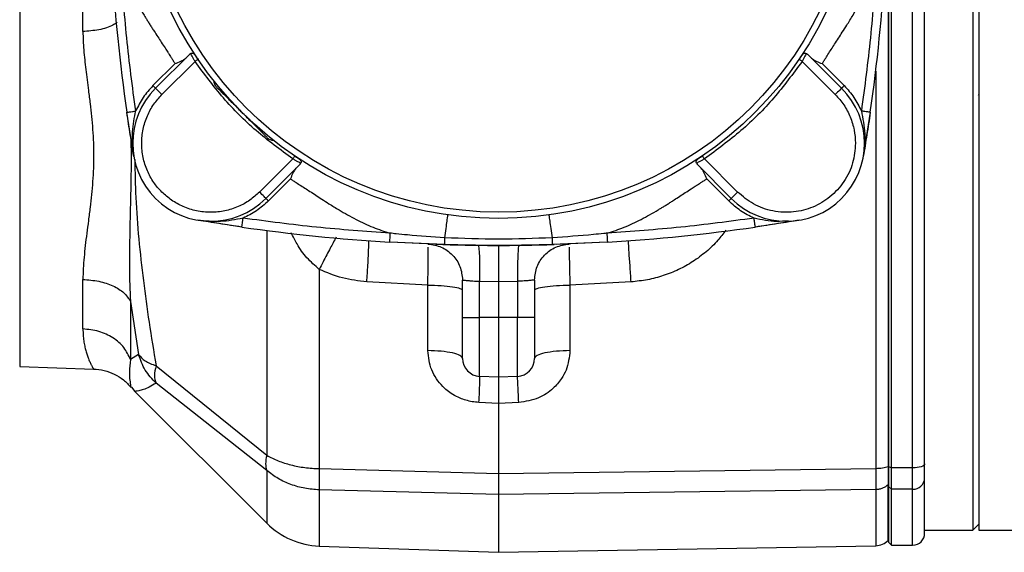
# Model space of a CAD drawing. Header units: millimetres. Extents: x 3 to 4919, y -224 to 3490.
# Tile 22 of 55: x 1547 to 1711, y 2002 to 2091. Entities that reach past the tile are written whole.
import ezdxf

# ---------------------------------------------------------------- set-up
doc = ezdxf.new("R2010")
doc.units = ezdxf.units.MM

msp = doc.modelspace()

# ---------------------------------------------------------------- linework, layer by layer
at = {"color": 7, "linetype": 'Continuous', "lineweight": 25}
for p, q in [((1705.71, 2130.74), (1705.71, 2068.24)), ((1706.71, 2130.74), (1706.71, 2005.74)), ((1692.21, 2016.12), (1692.21, 2120.35)), ((1695.71, 2016.12), (1695.71, 2120.35)), ((1691.71, 2107.85), (1691.71, 2016.3)), ((1557.46, 2088.91), (1557.46, 2097.16)), ((1575.42, 2085.28), (1575.25, 2085.16)), ((1678.01, 2085.28), (1678.18, 2085.16)), ((1572.8, 2083.56), (1569.13, 2079.89)), ((1575.25, 2085.16), (1569.56, 2079.47)), ((1570.62, 2078.4), (1576.15, 2083.94)), ((1682.81, 2078.4), (1677.28, 2083.94)), ((1683.87, 2079.47), (1678.18, 2085.16)), ((1684.29, 2079.89), (1680.62, 2083.56)), ((1565.93, 2068.1), (1564.78, 2075.45)), ((1688.65, 2075.45), (1687.49, 2068.1)), ((1565.79, 2069.45), (1565.7, 2070.27)), ((1586.88, 2062.14), (1592.41, 2067.67)), ((1666.55, 2062.14), (1661.01, 2067.67)), ((1705.71, 2068.24), (1705.71, 2005.74)), ((1587.94, 2061.08), (1593.64, 2066.77)), ((1593.64, 2066.77), (1593.75, 2066.94)), ((1659.67, 2066.94), (1659.79, 2066.77)), ((1659.79, 2066.77), (1665.48, 2061.08)), ((1588.37, 2060.66), (1592.04, 2064.33)), ((1661.39, 2064.33), (1665.06, 2060.66)), ((1583.93, 2056.3), (1576.58, 2057.46)), ((1676.85, 2057.46), (1669.5, 2056.3)), ((1617.75, 2053.37), (1608.53, 2053.79)), ((1644.89, 2053.79), (1635.67, 2053.37)), ((1596.83, 2049.24), (1596.83, 2016.01)), ((1557.46, 2039.31), (1557.46, 2047.56)), ((1620.71, 2041.24), (1620.71, 2047.47)), ((1632.71, 2047.47), (1632.71, 2041.24)), ((1614.92, 2046.62), (1604.76, 2047.16)), ((1614.92, 2035.69), (1614.92, 2046.62)), ((1623.56, 2047.26), (1626.71, 2047.24)), ((1623.56, 2041.24), (1623.56, 2047.26)), ((1626.71, 2047.24), (1629.87, 2047.26)), ((1626.71, 2047.24), (1626.71, 2041.24)), ((1629.87, 2047.26), (1629.87, 2041.24)), ((1648.8, 2047.16), (1638.61, 2046.62)), ((1638.61, 2046.62), (1638.61, 2035.69)), ((1565.38, 2043.9), (1566.74, 2035.05)), ((1565.38, 2043.9), (1565.38, 2034.19)), ((1620.71, 2041.24), (1623.56, 2041.24)), ((1626.71, 2041.24), (1623.56, 2041.24)), ((1623.56, 2031.4), (1623.56, 2041.24)), ((1629.87, 2041.24), (1626.71, 2041.24)), ((1626.71, 2041.24), (1626.71, 2031.24)), ((1629.87, 2031.4), (1629.87, 2041.24)), ((1632.71, 2041.24), (1629.87, 2041.24)), ((1566.74, 2035.05), (1565.38, 2034.19)), ((1546.92, 2033.05), (1559.25, 2032.62)), ((1569.64, 2033.17), (1588.09, 2018.24)), ((1626.71, 2031.24), (1623.56, 2031.4)), ((1629.87, 2031.4), (1626.71, 2031.24)), ((1565.54, 2029.61), (1566.12, 2028.87)), ((1588.09, 2015.7), (1569.64, 2030.25)), ((1566.09, 2028.89), (1588.09, 2006.89)), ((1626.71, 2026.88), (1623.45, 2027.04)), ((1630.08, 2027.04), (1626.71, 2026.88)), ((1626.71, 2026.88), (1626.71, 2015.18)), ((1691.64, 2016.37), (1691.71, 2016.4)), ((1692.21, 2016.12), (1691.71, 2016.3)), ((1691.71, 2016.3), (1691.71, 2013.05)), ((1596.83, 2016.01), (1626.71, 2015.18)), ((1626.71, 2015.18), (1689.56, 2016.05)), ((1695.71, 2016.12), (1692.21, 2016.12)), ((1692.21, 2012.58), (1692.21, 2016.12)), ((1695.71, 2012.58), (1695.71, 2016.12)), ((1691.71, 2013.42), (1691.64, 2013.35)), ((1692.21, 2012.58), (1691.71, 2013.05)), ((1691.71, 2013.05), (1691.71, 2003.74)), ((1626.71, 2011.67), (1596.83, 2012.47)), ((1689.56, 2012.51), (1626.71, 2011.67)), ((1695.71, 2012.58), (1692.21, 2012.58)), ((1692.21, 2003.24), (1692.21, 2012.58)), ((1705.71, 2005.74), (1706.71, 2006.74)), ((1697.71, 2005.74), (1705.71, 2005.74)), ((1706.71, 2005.74), (1718.71, 2005.74)), ((1626.71, 2002.05), (1689.56, 2003.15)), ((1691.64, 2004.04), (1691.71, 2004.11)), ((1691.71, 2003.74), (1692.21, 2003.24)), ((1692.21, 2003.24), (1695.71, 2003.24)), ((1596.83, 2003.09), (1626.71, 2002.05))]:
    msp.add_line(p, q, dxfattribs=at)
at = {"color": 8, "linetype": 'Continuous', "lineweight": 25}
for p, q in [((1546.92, 2103.42), (1546.92, 2033.05)), ((1689.56, 2082.32), (1689.56, 2016.05)), ((1706.71, 2078.46), (1706.6, 2078.24)), ((1588.09, 2055.73), (1588.09, 2018.24)), ((1588.09, 2015.7), (1588.09, 2006.89)), ((1596.83, 2012.47), (1596.83, 2003.09)), ((1695.71, 2003.24), (1695.71, 2012.58))]:
    msp.add_line(p, q, dxfattribs=at)
at = {"color": 7, "linetype": 'Continuous', "lineweight": 25, "flags": 128}
for points in [[(1569.13, 2079.89), (1569.22, 2079.81), (1569.3, 2079.73), (1569.37, 2079.65), (1569.43, 2079.59), (1569.49, 2079.54), (1569.53, 2079.5), (1569.55, 2079.47), (1569.56, 2079.47)], [(1570.62, 2078.4), (1570.41, 2078.61), (1570.21, 2078.81), (1570.03, 2078.99), (1569.87, 2079.15), (1569.74, 2079.29), (1569.64, 2079.38), (1569.58, 2079.44), (1569.56, 2079.47)], [(1683.87, 2079.47), (1683.85, 2079.44), (1683.79, 2079.38), (1683.69, 2079.29), (1683.56, 2079.15), (1683.4, 2078.99), (1683.21, 2078.81), (1683.02, 2078.61), (1682.81, 2078.4)], [(1684.29, 2079.89), (1684.21, 2079.81), (1684.13, 2079.73), (1684.06, 2079.65), (1683.99, 2079.59), (1683.94, 2079.54), (1683.9, 2079.5), (1683.88, 2079.47), (1683.87, 2079.47)], [(1587.94, 2061.08), (1587.92, 2061.1), (1587.86, 2061.16), (1587.76, 2061.26), (1587.63, 2061.39), (1587.47, 2061.55), (1587.29, 2061.74), (1587.09, 2061.93), (1586.88, 2062.14)], [(1588.37, 2060.66), (1588.28, 2060.74), (1588.2, 2060.82), (1588.13, 2060.89), (1588.07, 2060.96), (1588.01, 2061.01), (1587.97, 2061.05), (1587.95, 2061.07), (1587.94, 2061.08)], [(1665.48, 2061.08), (1665.48, 2061.07), (1665.45, 2061.05), (1665.41, 2061.01), (1665.36, 2060.96), (1665.3, 2060.89), (1665.22, 2060.82), (1665.14, 2060.74), (1665.06, 2060.66)], [(1666.55, 2062.14), (1666.34, 2061.93), (1666.14, 2061.74), (1665.96, 2061.55), (1665.8, 2061.39), (1665.66, 2061.26), (1665.57, 2061.16), (1665.51, 2061.1), (1665.48, 2061.08)], [(1614.63, 2053.48), (1609.93, 2053.71), (1608.53, 2053.79)], [(1644.89, 2053.79), (1643.5, 2053.71), (1636.4, 2053.39)], [(1697.71, 2016.82), (1697.68, 2016.68), (1697.56, 2016.55), (1697.38, 2016.43), (1697.13, 2016.33), (1696.82, 2016.24), (1696.48, 2016.18), (1696.1, 2016.14), (1695.71, 2016.12)]]:
    msp.add_lwpolyline(points, dxfattribs=at)
at = {"color": 7, "linetype": 'Continuous', "lineweight": 25}
for radius in [60.5, 59.45]:
    msp.add_circle((1626.71, 2118.24), radius, dxfattribs=at)
for centre, radius, start, end in [((1861.71, 2118.24), 300, 183.4744, 188.1992), ((1391.71, 2118.24), 300, 351.8008, 356.5256), ((1580.75, 2080.76), 1.5, 181.6152, 225), ((1578.75, 2070.27), 13, 135, 315), ((1674.68, 2070.27), 13, 225, 45), ((1589.24, 2072.27), 1.5, 225, 268.3848), ((1626.71, 2353.24), 300, 261.8008, 266.5256), ((1626.71, 2353.24), 300, 273.4744, 278.1992), ((1626.71, 2353.24), 300, 267.9923, 271.7674), ((1623.71, 2034.4), 3, 180, 267), ((1629.71, 2034.4), 3, 273, 0), ((1695.77, 2014.52), 1.94, 268.2178, 358.1), ((1597.29, 2016.09), 13, 225, 268), ((1695.71, 2005.24), 2, 270, 0), ((1689.5, 2006.15), 3, 271.0099, 315.5222)]:
    msp.add_arc(centre, radius, start, end, dxfattribs=at)
for points, knots in [([(1697.71, 2016.82), (1697.71, 2020.9), (1697.71, 2029.12), (1697.71, 2041.92), (1697.71, 2054.99), (1697.71, 2068.24), (1697.71, 2081.48), (1697.71, 2094.56), (1697.71, 2107.35), (1697.71, 2115.57), (1697.71, 2119.66)], [0, 0, 0, 0, 0.123276, 0.248018, 0.373757, 0.5, 0.626243, 0.751982, 0.876724, 1, 1, 1, 1]), ([(1563.76, 2100.14), (1564.07, 2099.19), (1564.7, 2097.26), (1566.05, 2094.44), (1567.19, 2092.42), (1567.95, 2091.15), (1568.27, 2090.64), (1568.6, 2090.1), (1568.95, 2089.55), (1569.4, 2088.86), (1569.92, 2088.05), (1570.53, 2087.11), (1571.08, 2086.26), (1571.52, 2085.58), (1571.82, 2085.1), (1572.07, 2084.71), (1572.35, 2084.28), (1572.58, 2083.92), (1572.73, 2083.67), (1572.79, 2083.59), (1572.8, 2083.56)], [0, 0, 0, 0, 0.157313, 0.321575, 0.493596, 0.523997, 0.555826, 0.589082, 0.623768, 0.659288, 0.720097, 0.776701, 0.836625, 0.879694, 0.9046, 0.926051, 0.953495, 0.985117, 0.994652, 1, 1, 1, 1]), ([(1566.26, 2075.67), (1565.72, 2079.73), (1564.64, 2087.86), (1564.05, 2096.05), (1563.76, 2100.14)], [0, 0, 0, 0, 0.499998, 1, 1, 1, 1]), ([(1680.62, 2083.56), (1680.64, 2083.59), (1680.69, 2083.67), (1680.79, 2083.82), (1680.93, 2084.04), (1681.2, 2084.47), (1681.79, 2085.4), (1682.75, 2086.89), (1683.81, 2088.52), (1684.85, 2090.13), (1686.01, 2092.02), (1687.38, 2094.44), (1688.72, 2097.26), (1689.36, 2099.2), (1689.66, 2100.15)], [0, 0, 0, 0, 0.005327, 0.014844, 0.028552, 0.04645, 0.095342, 0.202727, 0.327715, 0.40221, 0.506219, 0.678132, 0.84234, 1, 1, 1, 1]), ([(1689.66, 2100.15), (1689.37, 2096.05), (1688.79, 2087.87), (1687.71, 2079.73), (1687.16, 2075.67)], [0, 0, 0, 0, 0.5, 1, 1, 1, 1]), ([(1557.46, 2088.91), (1557.47, 2088.41), (1557.49, 2087.41), (1557.59, 2085.83), (1557.74, 2084.23), (1557.93, 2082.56), (1558.14, 2080.87), (1558.39, 2078.96), (1558.65, 2076.93), (1558.9, 2074.76), (1559.09, 2072.59), (1559.22, 2070.41), (1559.26, 2068.24), (1559.22, 2066.07), (1559.09, 2063.89), (1558.9, 2061.72), (1558.65, 2059.55), (1558.38, 2057.39), (1558.1, 2055.26), (1557.84, 2053.22), (1557.64, 2051.26), (1557.49, 2049.37), (1557.47, 2048.16), (1557.46, 2047.56)], [0, 0, 0, 0, 0.040983, 0.082415, 0.124935, 0.164999, 0.207439, 0.249952, 0.303026, 0.351588, 0.40131, 0.451978, 0.500007, 0.548038, 0.598706, 0.648426, 0.696985, 0.750063, 0.800974, 0.851803, 0.901019, 0.950497, 1, 1, 1, 1]), ([(1575.42, 2085.28), (1575.51, 2085.31), (1575.7, 2085.37), (1575.93, 2085.24), (1576.12, 2085.03), (1576.28, 2084.81), (1576.46, 2084.55), (1576.58, 2084.37), (1576.65, 2084.27)], [0, 0, 0, 0, 0.246487, 0.486369, 0.617449, 0.744732, 0.872238, 1, 1, 1, 1]), ([(1576.15, 2083.94), (1576.06, 2084.09), (1575.89, 2084.39), (1575.66, 2084.81), (1575.49, 2085.13), (1575.44, 2085.23), (1575.42, 2085.28)], [0, 0, 0, 0, 0.250804, 0.500636, 0.765071, 1, 1, 1, 1]), ([(1676.78, 2084.27), (1676.9, 2084.46), (1677.09, 2084.74), (1677.31, 2085.03), (1677.5, 2085.24), (1677.73, 2085.37), (1677.91, 2085.31), (1678.01, 2085.28)], [0, 0, 0, 0, 0.253681, 0.381694, 0.5125, 0.753025, 1, 1, 1, 1]), ([(1678.01, 2085.28), (1677.99, 2085.23), (1677.94, 2085.13), (1677.76, 2084.81), (1677.54, 2084.39), (1677.36, 2084.09), (1677.28, 2083.94)], [0, 0, 0, 0, 0.235127, 0.499839, 0.749882, 1, 1, 1, 1]), ([(1572.8, 2083.56), (1573.13, 2083.69), (1573.64, 2083.89), (1574.24, 2084.2), (1574.47, 2084.39), (1574.58, 2084.48)], [0, 0, 0, 0, 0.498996, 0.773864, 1, 1, 1, 1]), ([(1576.65, 2084.27), (1576.64, 2084.27), (1576.62, 2084.26), (1576.51, 2084.18), (1576.35, 2084.07), (1576.21, 2083.98), (1576.15, 2083.94)], [0, 0, 0, 0, 0.2499857, 0.4999647, 0.7500177, 1, 1, 1, 1]), ([(1592.41, 2067.67), (1590.34, 2069.2), (1586.2, 2072.24), (1580.72, 2077.72), (1577.67, 2081.86), (1576.15, 2083.94)], [0, 0, 0, 0, 0.333226, 0.666761, 1, 1, 1, 1]), ([(1677.28, 2083.94), (1675.76, 2081.86), (1672.71, 2077.72), (1667.23, 2072.24), (1663.09, 2069.2), (1661.01, 2067.67)], [0, 0, 0, 0, 0.333227, 0.666763, 1, 1, 1, 1]), ([(1677.28, 2083.94), (1677.21, 2083.98), (1677.08, 2084.07), (1676.92, 2084.18), (1676.8, 2084.26), (1676.79, 2084.27), (1676.78, 2084.27)], [0, 0, 0, 0, 0.249984, 0.500017, 0.750013, 1, 1, 1, 1]), ([(1678.85, 2084.48), (1678.96, 2084.39), (1679.19, 2084.2), (1679.78, 2083.89), (1680.29, 2083.69), (1680.62, 2083.56)], [0, 0, 0, 0, 0.226139, 0.50101, 1, 1, 1, 1]), ([(1569.13, 2079.89), (1568.56, 2079.25), (1567.4, 2077.98), (1566.64, 2076.44), (1566.26, 2075.67)], [0, 0, 0, 0, 0.499998, 1, 1, 1, 1]), ([(1579.69, 2079.7), (1579.75, 2079.64), (1579.83, 2079.56), (1580.36, 2079.03), (1580.91, 2078.48), (1581.59, 2077.8), (1582.58, 2076.81), (1583.93, 2075.46), (1585.29, 2074.1), (1586.28, 2073.11), (1586.96, 2072.43), (1587.5, 2071.89), (1588.03, 2071.36), (1588.12, 2071.27), (1588.18, 2071.21)], [0, 0, 0, 0, 0.119728, 0.184179, 0.249999, 0.31582, 0.380272, 0.500001, 0.619729, 0.684181, 0.75, 0.815821, 0.880272, 1, 1, 1, 1]), ([(1684.29, 2079.89), (1684.87, 2079.25), (1686.03, 2077.98), (1686.78, 2076.44), (1687.16, 2075.67)], [0, 0, 0, 0, 0.5000013, 1, 1, 1, 1]), ([(1586.88, 2062.14), (1586.36, 2061.67), (1585.28, 2060.7), (1583.32, 2059.64), (1581.11, 2058.93), (1578.75, 2058.69), (1576.39, 2058.93), (1574.18, 2059.64), (1572.23, 2060.72), (1570.57, 2062.1), (1569.19, 2063.75), (1568.11, 2065.7), (1567.41, 2067.92), (1567.17, 2070.27), (1567.41, 2072.63), (1568.12, 2074.84), (1569.18, 2076.81), (1570.15, 2077.88), (1570.62, 2078.4)], [0, 0, 0, 0, 0.058258, 0.120005, 0.18432, 0.249999, 0.315679, 0.379995, 0.441742, 0.5, 0.558257, 0.620005, 0.68432, 0.75, 0.81568, 0.879993, 0.941741, 1, 1, 1, 1]), ([(1682.81, 2078.4), (1683.31, 2077.85), (1684.31, 2076.72), (1685.36, 2074.7), (1686.05, 2072.52), (1686.14, 2071.02), (1686.18, 2070.27)], [0, 0, 0, 0, 0.247576, 0.500002, 0.75243, 1, 1, 1, 1]), ([(1564.78, 2075.45), (1564.8, 2075.46), (1564.85, 2075.46), (1565.19, 2075.51), (1565.68, 2075.58), (1566.07, 2075.64), (1566.26, 2075.67)], [0, 0, 0, 0, 0.249999, 0.500002, 0.749999, 1, 1, 1, 1]), ([(1565.93, 2068.1), (1565.83, 2068.69), (1565.64, 2069.87), (1565.35, 2071.68), (1565.06, 2073.53), (1564.87, 2074.81), (1564.78, 2075.45)], [0, 0, 0, 0, 0.250307, 0.500608, 0.750548, 1, 1, 1, 1]), ([(1565.7, 2070.27), (1565.7, 2070.91), (1565.69, 2072.15), (1565.9, 2073.96), (1566.14, 2075.11), (1566.26, 2075.67)], [0, 0, 0, 0, 0.352545, 0.68727, 1, 1, 1, 1]), ([(1688.65, 2075.45), (1688.62, 2075.46), (1688.58, 2075.46), (1688.24, 2075.51), (1687.75, 2075.58), (1687.36, 2075.64), (1687.16, 2075.67)], [0, 0, 0, 0, 0.249999, 0.500002, 0.749999, 1, 1, 1, 1]), ([(1687.16, 2075.67), (1687.41, 2074.41), (1687.91, 2071.9), (1687.63, 2069.37), (1687.49, 2068.1)], [0, 0, 0, 0, 0.4997292, 1, 1, 1, 1]), ([(1688.65, 2075.45), (1688.55, 2074.81), (1688.37, 2073.53), (1688.08, 2071.68), (1687.79, 2069.87), (1687.59, 2068.69), (1687.49, 2068.1)], [0, 0, 0, 0, 0.24946, 0.499401, 0.749667, 1, 1, 1, 1]), ([(1686.18, 2070.27), (1686.08, 2069.17), (1685.9, 2066.91), (1684.37, 2063.79), (1682.06, 2061.24), (1679.14, 2059.5), (1675.85, 2058.66), (1672.41, 2058.83), (1669.12, 2059.96), (1667.39, 2061.43), (1666.55, 2062.14)], [0, 0, 0, 0, 0.12225, 0.250001, 0.37775, 0.500001, 0.62225, 0.75, 0.87775, 1, 1, 1, 1]), ([(1592.75, 2068.17), (1592.75, 2068.16), (1592.73, 2068.15), (1592.66, 2068.03), (1592.55, 2067.87), (1592.46, 2067.74), (1592.41, 2067.67)], [0, 0, 0, 0, 0.249983, 0.499971, 0.749989, 1, 1, 1, 1]), ([(1593.75, 2066.94), (1593.71, 2066.96), (1593.61, 2067.01), (1593.28, 2067.19), (1592.87, 2067.41), (1592.56, 2067.59), (1592.41, 2067.67)], [0, 0, 0, 0, 0.23513, 0.499828, 0.749891, 1, 1, 1, 1]), ([(1592.75, 2068.17), (1592.94, 2068.05), (1593.21, 2067.86), (1593.51, 2067.64), (1593.72, 2067.45), (1593.85, 2067.22), (1593.79, 2067.04), (1593.75, 2066.94)], [0, 0, 0, 0, 0.25368, 0.381684, 0.512505, 0.753026, 1, 1, 1, 1]), ([(1659.67, 2066.94), (1659.64, 2067.04), (1659.58, 2067.22), (1659.71, 2067.45), (1659.92, 2067.64), (1660.14, 2067.81), (1660.4, 2067.98), (1660.58, 2068.11), (1660.68, 2068.17)], [0, 0, 0, 0, 0.246485, 0.48637, 0.617443, 0.744731, 0.87223, 1, 1, 1, 1]), ([(1661.01, 2067.67), (1660.86, 2067.59), (1660.56, 2067.41), (1660.14, 2067.19), (1659.82, 2067.01), (1659.72, 2066.96), (1659.67, 2066.94)], [0, 0, 0, 0, 0.250819, 0.500647, 0.765069, 1, 1, 1, 1]), ([(1660.68, 2068.17), (1660.68, 2068.16), (1660.69, 2068.15), (1660.77, 2068.03), (1660.88, 2067.87), (1660.97, 2067.74), (1661.01, 2067.67)], [0, 0, 0, 0, 0.249981, 0.499971, 0.750005, 1, 1, 1, 1]), ([(1592.96, 2066.1), (1592.87, 2065.99), (1592.67, 2065.76), (1592.37, 2065.17), (1592.17, 2064.66), (1592.04, 2064.33)], [0, 0, 0, 0, 0.226155, 0.501013, 1, 1, 1, 1]), ([(1661.39, 2064.33), (1661.26, 2064.66), (1661.06, 2065.17), (1660.75, 2065.76), (1660.56, 2065.99), (1660.47, 2066.1)], [0, 0, 0, 0, 0.498988, 0.773852, 1, 1, 1, 1]), ([(1592.04, 2064.33), (1592.06, 2064.31), (1592.14, 2064.26), (1592.3, 2064.16), (1592.52, 2064.02), (1592.95, 2063.75), (1593.88, 2063.16), (1595.37, 2062.2), (1596.99, 2061.14), (1598.61, 2060.1), (1600.49, 2058.94), (1602.92, 2057.57), (1605.74, 2056.23), (1607.67, 2055.59), (1608.62, 2055.29)], [0, 0, 0, 0, 0.005327, 0.014845, 0.028552, 0.046449, 0.095343, 0.202727, 0.327716, 0.402212, 0.506219, 0.678134, 0.842343, 1, 1, 1, 1]), ([(1644.81, 2055.29), (1645.76, 2055.59), (1647.69, 2056.23), (1650.51, 2057.57), (1652.53, 2058.71), (1653.8, 2059.47), (1654.31, 2059.79), (1654.85, 2060.12), (1655.4, 2060.47), (1656.09, 2060.92), (1656.91, 2061.45), (1657.84, 2062.06), (1658.69, 2062.6), (1659.37, 2063.04), (1659.85, 2063.35), (1660.24, 2063.6), (1660.67, 2063.87), (1661.03, 2064.1), (1661.28, 2064.26), (1661.36, 2064.31), (1661.39, 2064.33)], [0, 0, 0, 0, 0.157311, 0.321574, 0.493594, 0.523996, 0.555824, 0.58908, 0.623766, 0.659286, 0.720095, 0.7767, 0.836624, 0.879693, 0.904599, 0.926048, 0.953495, 0.985114, 0.99465, 1, 1, 1, 1]), ([(1588.37, 2060.66), (1587.73, 2060.08), (1586.46, 2058.92), (1584.91, 2058.17), (1584.14, 2057.79)], [0, 0, 0, 0, 0.500002, 1, 1, 1, 1]), ([(1669.28, 2057.79), (1668.51, 2058.17), (1666.97, 2058.92), (1665.7, 2060.08), (1665.06, 2060.66)], [0, 0, 0, 0, 0.4999999, 1, 1, 1, 1]), ([(1584.14, 2057.79), (1582.89, 2057.54), (1580.38, 2057.04), (1577.84, 2057.32), (1576.58, 2057.46)], [0, 0, 0, 0, 0.499728, 1, 1, 1, 1]), ([(1583.93, 2056.3), (1583.29, 2056.4), (1582.01, 2056.58), (1580.15, 2056.87), (1578.35, 2057.16), (1577.17, 2057.36), (1576.58, 2057.46)], [0, 0, 0, 0, 0.249453, 0.499396, 0.749666, 1, 1, 1, 1]), ([(1583.93, 2056.3), (1583.93, 2056.33), (1583.94, 2056.37), (1583.99, 2056.71), (1584.06, 2057.2), (1584.11, 2057.59), (1584.14, 2057.79)], [0, 0, 0, 0, 0.249998, 0.500006, 0.750002, 1, 1, 1, 1]), ([(1608.62, 2055.29), (1604.53, 2055.58), (1596.34, 2056.16), (1588.21, 2057.24), (1584.14, 2057.79)], [0, 0, 0, 0, 0.5, 1, 1, 1, 1]), ([(1617.75, 2054.52), (1617.82, 2055.05), (1617.97, 2056.12), (1618.15, 2057.37), (1618.26, 2058.18), (1618.28, 2058.28), (1618.28, 2058.33)], [0, 0, 0, 0, 0.2506102, 0.5104791, 0.7646597, 1, 1, 1, 1]), ([(1635.68, 2054.52), (1635.6, 2055.05), (1635.45, 2056.12), (1635.28, 2057.37), (1635.16, 2058.18), (1635.15, 2058.28), (1635.14, 2058.33)], [0, 0, 0, 0, 0.2506082, 0.5104792, 0.7646607, 1, 1, 1, 1]), ([(1669.28, 2057.79), (1665.22, 2057.24), (1657.09, 2056.16), (1648.9, 2055.58), (1644.81, 2055.29)], [0, 0, 0, 0, 0.499999, 1, 1, 1, 1]), ([(1669.5, 2056.3), (1669.5, 2056.33), (1669.49, 2056.37), (1669.44, 2056.71), (1669.37, 2057.2), (1669.31, 2057.59), (1669.28, 2057.79)], [0, 0, 0, 0, 0.249997, 0.500005, 0.750002, 1, 1, 1, 1]), ([(1676.85, 2057.46), (1676.26, 2057.36), (1675.08, 2057.16), (1673.27, 2056.87), (1671.42, 2056.58), (1670.14, 2056.4), (1669.5, 2056.3)], [0, 0, 0, 0, 0.250304, 0.500609, 0.750547, 1, 1, 1, 1]), ([(1604.76, 2047.16), (1604.83, 2048.09), (1604.95, 2049.94), (1605.06, 2052.18), (1605.11, 2053.72), (1605.08, 2053.92), (1605.06, 2054.02)], [0, 0, 0, 0, 0.250255, 0.500507, 0.750755, 1, 1, 1, 1]), ([(1608.62, 2055.29), (1608.61, 2055.09), (1608.59, 2054.7), (1608.56, 2054.2), (1608.54, 2053.86), (1608.53, 2053.81), (1608.53, 2053.79)], [0, 0, 0, 0, 0.250003, 0.499989, 0.750001, 1, 1, 1, 1]), ([(1617.75, 2054.52), (1615.67, 2054.66), (1612.97, 2054.84), (1609.93, 2055.14), (1608.97, 2055.25), (1608.62, 2055.29)], [0, 0, 0, 0, 0.682703, 0.886649, 1, 1, 1, 1]), ([(1617.75, 2053.37), (1617.75, 2053.39), (1617.74, 2053.42), (1617.74, 2053.67), (1617.74, 2054.05), (1617.75, 2054.37), (1617.75, 2054.52)], [0, 0, 0, 0, 0.249996, 0.499999, 0.749994, 1, 1, 1, 1]), ([(1635.68, 2054.52), (1632.69, 2054.4), (1626.71, 2054.15), (1620.74, 2054.4), (1617.75, 2054.52)], [0, 0, 0, 0, 0.500008, 1, 1, 1, 1]), ([(1635.67, 2053.37), (1635.68, 2053.39), (1635.68, 2053.42), (1635.69, 2053.67), (1635.69, 2054.05), (1635.68, 2054.37), (1635.68, 2054.52)], [0, 0, 0, 0, 0.249995, 0.499993, 0.749983, 1, 1, 1, 1]), ([(1644.81, 2055.29), (1644.81, 2055.29), (1644.81, 2055.29), (1644.81, 2055.29), (1644.79, 2055.28), (1644.75, 2055.28), (1644.56, 2055.26), (1643.81, 2055.18), (1640.82, 2054.87), (1637.96, 2054.68), (1635.68, 2054.52)], [0, 0, 0, 0, 0.000033, 0.00032, 0.001123, 0.004178, 0.016074, 0.063067, 0.250085, 1, 1, 1, 1]), ([(1644.89, 2053.79), (1644.9, 2053.81), (1644.9, 2053.84), (1644.88, 2054.03), (1644.87, 2054.22), (1644.86, 2054.46), (1644.84, 2054.81), (1644.82, 2055.1), (1644.81, 2055.29)], [0, 0, 0, 0, 0.231033, 0.378255, 0.499983, 0.627263, 0.763472, 1, 1, 1, 1]), ([(1648.8, 2047.16), (1648.74, 2048.09), (1648.61, 2049.94), (1648.46, 2052.18), (1648.36, 2053.72), (1648.36, 2053.92), (1648.36, 2054.02)], [0, 0, 0, 0, 0.25, 0.499998, 0.750001, 1, 1, 1, 1]), ([(1614.95, 2053.47), (1615.71, 2053.35), (1617.24, 2053.12), (1619.13, 2051.72), (1620.46, 2049.77), (1620.63, 2048.24), (1620.71, 2047.47)], [0, 0, 0, 0, 0.25, 0.5, 0.750002, 1, 1, 1, 1]), ([(1635.67, 2053.37), (1633.72, 2053.32), (1629.7, 2053.23), (1623.73, 2053.23), (1619.7, 2053.32), (1617.75, 2053.37)], [0, 0, 0, 0, 0.326446, 0.673554, 1, 1, 1, 1]), ([(1623.31, 2053.26), (1623.35, 2053.17), (1623.43, 2052.98), (1623.52, 2051.6), (1623.57, 2049.61), (1623.56, 2048.04), (1623.56, 2047.26)], [0, 0, 0, 0, 0.250002, 0.500002, 0.749997, 1, 1, 1, 1]), ([(1626.71, 2053.24), (1626.71, 2053.15), (1626.71, 2052.97), (1626.71, 2051.8), (1626.71, 2050.57), (1626.71, 2049.17), (1626.71, 2048.01), (1626.71, 2047.24)], [0, 0, 0, 0, 0.249678, 0.499356, 0.629083, 0.756039, 1, 1, 1, 1]), ([(1630.12, 2053.26), (1630.08, 2053.17), (1630, 2052.98), (1629.91, 2051.59), (1629.86, 2049.61), (1629.87, 2048.04), (1629.87, 2047.26)], [0, 0, 0, 0, 0.250299, 0.500596, 0.750891, 1, 1, 1, 1]), ([(1632.71, 2047.47), (1632.8, 2048.24), (1632.97, 2049.77), (1634.29, 2051.72), (1636.19, 2053.12), (1637.72, 2053.35), (1638.48, 2053.47)], [0, 0, 0, 0, 0.2499987, 0.5000003, 0.7500005, 1, 1, 1, 1]), ([(1604.76, 2047.16), (1603.39, 2047.32), (1600.65, 2047.64), (1598.1, 2048.71), (1596.83, 2049.24)], [0, 0, 0, 0, 0.499867, 1, 1, 1, 1]), ([(1557.46, 2047.56), (1558.36, 2047.49), (1560.16, 2047.36), (1562.54, 2046.55), (1564.43, 2045.38), (1565.06, 2044.39), (1565.38, 2043.9)], [0, 0, 0, 0, 0.25, 0.5, 0.750002, 1, 1, 1, 1]), ([(1620.71, 2047.47), (1620.75, 2047.47), (1620.83, 2047.46), (1621.3, 2047.41), (1621.69, 2047.37), (1621.99, 2047.35), (1622.59, 2047.3), (1623.17, 2047.27), (1623.56, 2047.26)], [0, 0, 0, 0, 0.245009, 0.492646, 0.534817, 0.61854, 0.745431, 1, 1, 1, 1]), ([(1632.71, 2047.47), (1632.67, 2047.47), (1632.59, 2047.46), (1632.13, 2047.41), (1631.6, 2047.36), (1630.96, 2047.3), (1630.25, 2047.27), (1629.87, 2047.26)], [0, 0, 0, 0, 0.245163, 0.492956, 0.535163, 0.745264, 1, 1, 1, 1]), ([(1614.92, 2046.62), (1615.69, 2046.6), (1617.22, 2046.57), (1619.13, 2046.37), (1620.46, 2046.09), (1620.63, 2045.87), (1620.71, 2045.76)], [0, 0, 0, 0, 0.249998, 0.499999, 0.749999, 1, 1, 1, 1]), ([(1632.71, 2045.76), (1632.8, 2045.87), (1632.98, 2046.09), (1634.34, 2046.37), (1636.28, 2046.57), (1637.83, 2046.6), (1638.61, 2046.62)], [0, 0, 0, 0, 0.2500003, 0.500002, 0.7500029, 1, 1, 1, 1]), ([(1620.71, 2034.4), (1620.71, 2034.5), (1620.71, 2034.71), (1620.71, 2036.29), (1620.71, 2038.55), (1620.71, 2040.34), (1620.71, 2041.24)], [0, 0, 0, 0, 0.249999, 0.5, 0.750003, 1, 1, 1, 1]), ([(1632.71, 2041.24), (1632.71, 2040.34), (1632.71, 2038.55), (1632.71, 2036.29), (1632.71, 2034.71), (1632.71, 2034.5), (1632.71, 2034.4)], [0, 0, 0, 0, 0.249997, 0.5, 0.750001, 1, 1, 1, 1]), ([(1557.46, 2039.31), (1557.47, 2038.97), (1557.49, 2038.27), (1557.59, 2037.32), (1557.74, 2036.45), (1557.93, 2035.67), (1558.14, 2034.96), (1558.39, 2034.29), (1558.65, 2033.7), (1558.9, 2033.22), (1559.09, 2032.87), (1559.22, 2032.66), (1559.23, 2032.64), (1559.24, 2032.62)], [0, 0, 0, 0, 0.0819656, 0.1648266, 0.2498664, 0.3299902, 0.4148718, 0.4998978, 0.6060293, 0.7031642, 0.8026041, 0.9039376, 1, 1, 1, 1]), ([(1565.38, 2034.19), (1565.06, 2034.88), (1564.43, 2036.27), (1562.54, 2037.9), (1560.16, 2039.03), (1558.36, 2039.22), (1557.46, 2039.31)], [0, 0, 0, 0, 0.249999, 0.500001, 0.75, 1, 1, 1, 1]), ([(1566.74, 2035.05), (1567.05, 2034.68), (1567.66, 2033.94), (1568.98, 2033.42), (1569.64, 2033.17)], [0, 0, 0, 0, 0.499999, 1, 1, 1, 1]), ([(1569.64, 2030.25), (1568.99, 2030.96), (1567.67, 2032.38), (1567.05, 2034.15), (1566.74, 2035.05)], [0, 0, 0, 0, 0.494269, 1, 1, 1, 1]), ([(1620.71, 2034.4), (1620.63, 2034.56), (1620.46, 2034.9), (1619.13, 2035.32), (1617.22, 2035.62), (1615.69, 2035.67), (1614.92, 2035.69)], [0, 0, 0, 0, 0.249999, 0.500001, 0.750002, 1, 1, 1, 1]), ([(1623.45, 2027.04), (1623.08, 2027.08), (1622.34, 2027.14), (1621.28, 2027.4), (1620.19, 2027.79), (1619.12, 2028.33), (1618.17, 2029.01), (1616.82, 2030.23), (1615.31, 2032.38), (1615.05, 2034.59), (1614.92, 2035.69)], [0, 0, 0, 0, 0.083252, 0.163713, 0.240523, 0.341809, 0.429048, 0.501204, 0.750581, 1, 1, 1, 1]), ([(1638.61, 2035.69), (1638.49, 2034.58), (1638.3, 2032.93), (1637.15, 2030.85), (1635.7, 2029.16), (1633.31, 2027.55), (1631.2, 2027.22), (1630.08, 2027.04)], [0, 0, 0, 0, 0.249747, 0.373326, 0.533262, 0.750164, 1, 1, 1, 1]), ([(1638.61, 2035.69), (1637.83, 2035.67), (1636.28, 2035.62), (1634.34, 2035.32), (1632.98, 2034.9), (1632.8, 2034.57), (1632.71, 2034.4)], [0, 0, 0, 0, 0.249998, 0.5, 0.749999, 1, 1, 1, 1]), ([(1569.64, 2033.17), (1569.5, 2032.59), (1569.23, 2031.45), (1569.5, 2030.65), (1569.64, 2030.25)], [0, 0, 0, 0, 0.5, 1, 1, 1, 1]), ([(1559.24, 2032.62), (1559.84, 2032.57), (1561.03, 2032.45), (1562.71, 2031.81), (1564.25, 2030.87), (1565.07, 2030), (1565.48, 2029.57)], [0, 0, 0, 0, 0.2500017, 0.5000013, 0.7500003, 1, 1, 1, 1]), ([(1623.45, 2027.04), (1623.48, 2027.65), (1623.53, 2028.86), (1623.58, 2030.26), (1623.59, 2031.22), (1623.57, 2031.34), (1623.56, 2031.4)], [0, 0, 0, 0, 0.250004, 0.500003, 0.750002, 1, 1, 1, 1]), ([(1626.71, 2031.24), (1626.72, 2031.18), (1626.72, 2031.05), (1626.73, 2030.09), (1626.73, 2028.68), (1626.72, 2027.46), (1626.71, 2026.88)], [0, 0, 0, 0, 0.251308, 0.499999, 0.758169, 1, 1, 1, 1]), ([(1630.08, 2027.04), (1630.05, 2027.65), (1629.99, 2028.86), (1629.92, 2030.26), (1629.87, 2031.22), (1629.87, 2031.34), (1629.87, 2031.4)], [0, 0, 0, 0, 0.2499989, 0.5000006, 0.7499996, 1, 1, 1, 1]), ([(1569.64, 2030.25), (1569.25, 2030.02), (1568.49, 2029.55), (1567.52, 2029.18), (1566.74, 2028.97), (1566.2, 2028.9), (1566.13, 2028.89), (1566.1, 2028.89)], [0, 0, 0, 0, 0.203571, 0.403178, 0.603672, 0.801494, 1, 1, 1, 1]), ([(1588.09, 2018.24), (1587.99, 2017.75), (1587.79, 2016.77), (1587.99, 2016.06), (1588.09, 2015.7)], [0, 0, 0, 0, 0.5000105, 1, 1, 1, 1]), ([(1588.09, 2018.24), (1588.71, 2017.91), (1589.92, 2017.28), (1592.1, 2016.6), (1594.41, 2016.13), (1596.03, 2016.05), (1596.83, 2016.01)], [0, 0, 0, 0, 0.256783, 0.504477, 0.7538, 1, 1, 1, 1]), ([(1689.56, 2016.05), (1689.75, 2016.06), (1690.14, 2016.07), (1690.69, 2016.14), (1691.21, 2016.23), (1691.5, 2016.33), (1691.64, 2016.37)], [0, 0, 0, 0, 0.249998, 0.499995, 0.749992, 1, 1, 1, 1]), ([(1691.64, 2016.37), (1691.65, 2016.04), (1691.65, 2015.36), (1691.65, 2014.51), (1691.65, 2013.8), (1691.65, 2013.5), (1691.64, 2013.35)], [0, 0, 0, 0, 0.25009, 0.500002, 0.749923, 1, 1, 1, 1]), ([(1697.71, 2014.46), (1697.71, 2014.57), (1697.71, 2014.8), (1697.71, 2015.36), (1697.71, 2016.03), (1697.71, 2016.56), (1697.71, 2016.82)], [0, 0, 0, 0, 0.247075, 0.499997, 0.752925, 1, 1, 1, 1]), ([(1596.83, 2012.47), (1596.03, 2012.53), (1594.41, 2012.65), (1592.1, 2013.32), (1589.92, 2014.3), (1588.71, 2015.23), (1588.09, 2015.7)], [0, 0, 0, 0, 0.246196, 0.495523, 0.743217, 1, 1, 1, 1]), ([(1596.83, 2016.01), (1596.83, 2015.62), (1596.81, 2014.83), (1596.81, 2013.82), (1596.81, 2013), (1596.83, 2012.65), (1596.83, 2012.47)], [0, 0, 0, 0, 0.249339, 0.500004, 0.750661, 1, 1, 1, 1]), ([(1626.71, 2015.18), (1626.71, 2014.79), (1626.71, 2014.01), (1626.71, 2013.01), (1626.71, 2012.19), (1626.71, 2011.84), (1626.71, 2011.67)], [0, 0, 0, 0, 0.249352, 0.500005, 0.750656, 1, 1, 1, 1]), ([(1689.56, 2016.05), (1689.56, 2015.66), (1689.56, 2014.87), (1689.57, 2013.87), (1689.56, 2013.04), (1689.56, 2012.69), (1689.56, 2012.51)], [0, 0, 0, 0, 0.249334, 0.500003, 0.750663, 1, 1, 1, 1]), ([(1691.64, 2013.35), (1691.5, 2013.23), (1691.21, 2012.98), (1690.69, 2012.72), (1690.14, 2012.55), (1689.75, 2012.52), (1689.56, 2012.51)], [0, 0, 0, 0, 0.2499877, 0.4999858, 0.7499976, 1, 1, 1, 1]), ([(1691.64, 2013.35), (1691.64, 2011.92), (1691.64, 2009.06), (1691.64, 2006.22), (1691.64, 2004.38), (1691.64, 2004.16), (1691.64, 2004.04)], [0, 0, 0, 0, 0.2500003, 0.5, 0.75, 1, 1, 1, 1]), ([(1691.64, 2004.04), (1691.64, 2004.16), (1691.64, 2004.38), (1691.64, 2006.22), (1691.64, 2009.06), (1691.64, 2011.92), (1691.64, 2013.35)], [0, 0, 0, 0, 0.25, 0.5, 0.75, 1, 1, 1, 1]), ([(1697.71, 2005.24), (1697.71, 2005.35), (1697.71, 2005.58), (1697.71, 2007.43), (1697.71, 2010.24), (1697.71, 2013.06), (1697.71, 2014.46)], [0, 0, 0, 0, 0.252486, 0.503963, 0.753447, 1, 1, 1, 1]), ([(1626.71, 2011.67), (1626.71, 2010.19), (1626.71, 2007.23), (1626.71, 2004.3), (1626.71, 2002.4), (1626.71, 2002.17), (1626.71, 2002.05)], [0, 0, 0, 0, 0.2500001, 0.4999998, 0.75, 1, 1, 1, 1]), ([(1689.56, 2012.51), (1689.56, 2011.07), (1689.56, 2008.2), (1689.56, 2005.34), (1689.56, 2003.49), (1689.56, 2003.26), (1689.56, 2003.15)], [0, 0, 0, 0, 0.25, 0.5, 0.75, 1, 1, 1, 1])]:
    msp.add_open_spline(points, degree=3, knots=knots, dxfattribs=at)
at = {"color": 8, "linetype": 'Continuous', "lineweight": 25}
for points, knots in [([(1691.64, 2112.45), (1691.64, 2110.8), (1691.64, 2104.97), (1691.64, 2094.6), (1691.64, 2081.48), (1691.64, 2068.24), (1691.64, 2054.99), (1691.64, 2041.86), (1691.64, 2028.91), (1691.64, 2020.55), (1691.64, 2016.37)], [0, 0, 0, 0, 0.0531777, 0.188438, 0.3236986, 0.4589586, 0.5942193, 0.7294793, 0.8647401, 1, 1, 1, 1]), ([(1563.14, 2090.42), (1562.92, 2090.27), (1562.12, 2089.72), (1560.14, 2089.13), (1558.36, 2088.98), (1557.46, 2088.91)], [0, 0, 0, 0, 0.158431, 0.579215, 1, 1, 1, 1]), ([(1587.22, 2072.43), (1587.11, 2072.51), (1586.52, 2072.9), (1585.44, 2073.99), (1583.93, 2075.44), (1582.48, 2076.96), (1581.41, 2078.01), (1581.03, 2078.57), (1580.97, 2078.65)], [0, 0, 0, 0, 0.052389, 0.278514, 0.506221, 0.734247, 0.961523, 1, 1, 1, 1]), ([(1565.45, 2071.05), (1565.46, 2070.11), (1565.51, 2067.01), (1565.42, 2061.79), (1565.26, 2055.53), (1565.14, 2049.53), (1565.3, 2045.76), (1565.38, 2043.9)], [0, 0, 0, 0, 0.101424, 0.335462, 0.563834, 0.78521, 1, 1, 1, 1]), ([(1566.11, 2067.57), (1566.14, 2065.45), (1566.21, 2061.03), (1566.73, 2054.29), (1567.5, 2047.36), (1568.47, 2040.3), (1569.24, 2035.59), (1569.64, 2033.17)], [0, 0, 0, 0, 0.1832, 0.382978, 0.584391, 0.78685, 1, 1, 1, 1]), ([(1674.94, 2057.34), (1674.31, 2057.29), (1672.42, 2057.11), (1670.54, 2057.52), (1669.28, 2057.79)], [0, 0, 0, 0, 0.332257, 1, 1, 1, 1]), ([(1664.56, 2055.76), (1664.14, 2055.2), (1663.18, 2053.9), (1661.33, 2052.15), (1659.13, 2050.51), (1656.73, 2049.17), (1654.18, 2048.15), (1651.53, 2047.44), (1649.71, 2047.25), (1648.8, 2047.16)], [0, 0, 0, 0, 0.113228, 0.261628, 0.40959, 0.557333, 0.705007, 0.85264, 1, 1, 1, 1]), ([(1596.83, 2049.24), (1596.13, 2049.87), (1594.71, 2051.12), (1593.19, 2053.24), (1592.48, 2054.72), (1592.17, 2055.34)], [0, 0, 0, 0, 0.363154, 0.728717, 1, 1, 1, 1]), ([(1599.68, 2054.63), (1599.51, 2054.34), (1599.13, 2053.67), (1598.11, 2051.74), (1597.26, 2050.07), (1596.83, 2049.24)], [0, 0, 0, 0, 0.272858, 0.636425, 1, 1, 1, 1]), ([(1614.92, 2046.62), (1614.94, 2047.54), (1614.99, 2049.38), (1615.02, 2051.68), (1615, 2052.54), (1615, 2052.96)], [0, 0, 0, 0, 0.332796, 0.666335, 1, 1, 1, 1]), ([(1638.47, 2052.96), (1638.47, 2052.53), (1638.48, 2051.68), (1638.53, 2049.38), (1638.58, 2047.54), (1638.61, 2046.62)], [0, 0, 0, 0, 0.334112, 0.667597, 1, 1, 1, 1]), ([(1565.38, 2034.19), (1565.3, 2033.48), (1565.14, 2032.04), (1565.26, 2030.64), (1565.43, 2029.73), (1565.46, 2029.62), (1565.48, 2029.57)], [0, 0, 0, 0, 0.239067, 0.485452, 0.739613, 1, 1, 1, 1])]:
    msp.add_open_spline(points, degree=3, knots=knots, dxfattribs=at)

doc.saveas('drawing.dxf')
